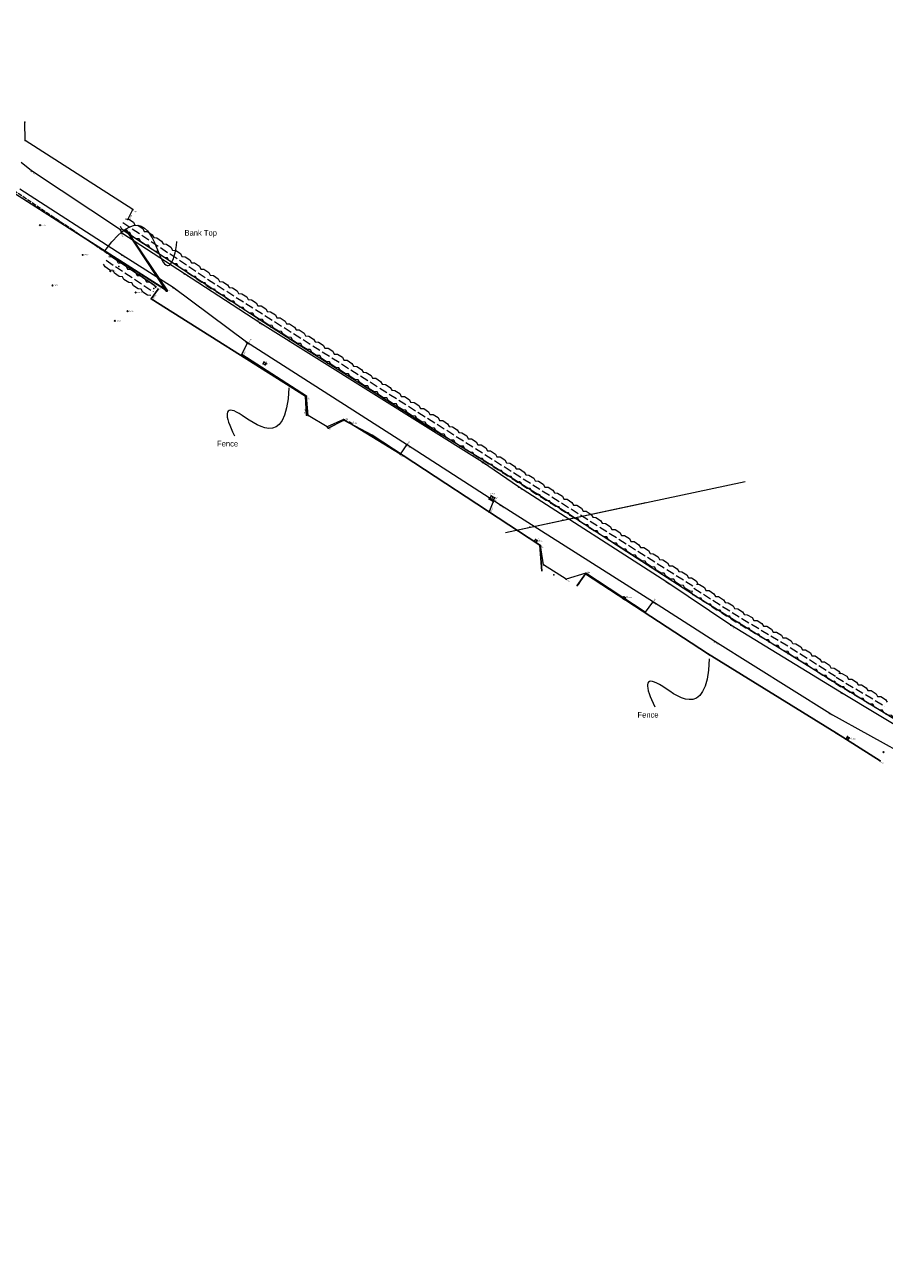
# Model space of a CAD drawing. Header units: metres. Extents: x 652329 to 653573, y 802017 to 802542.
# Tile 11 of 15: x 652737 to 652889, y 802209 to 802429. Entities that reach past the tile are written whole.
import ezdxf

# ---------------------------------------------------------------- set-up
doc = ezdxf.new("R2010")
doc.units = ezdxf.units.M
doc.header["$MEASUREMENT"] = 0
for name, pattern in [('Center line', [100, 100, 0]), ('Dashed 3-1', [2, 1.5, -0.5]), ('Dashed 4-1', [2, 1.6, -0.4]), ('Edge of Bush', [3.846153, -1.282051, -1.282051, 0, -1.282051]), ('Power line', [100, 100, 0])]:
    doc.linetypes.add(name, pattern=pattern)
for name, color, linetype, lineweight, true_color in [('Bank Top', 7, 'Continuous', 0, 0xc7c074), ('Bank Top_Text', 7, 'Continuous', 0, 0xc7c074), ('Electricity Pole', 1, 'Continuous', 0, 0xff0000), ('Electricity Pole_Text', 1, 'Continuous', 0, 0xff0000), ('Fence', 2, 'Continuous', 0, 0xffff00), ('Fence_Text', 2, 'Continuous', 0, 0xffff00), ('Gully', 7, 'Continuous', 0, 0x178bca), ('Gully_Text', 7, 'Continuous', 0, 0x1781ca), ('Hedge', 3, 'Continuous', 0, 0x00ff00), ('Inspection Cover', 7, 'Continuous', 0, 0xffffff), ('Inspection Cover_Text', 7, 'Continuous', 0, 0xffffff), ('Overhead Electricity Line', 1, 'Continuous', 0, 0xff0000), ('Points', 7, 'Continuous', 0, 0xffffff), ('Post', 7, 'Continuous', 0, 0xffffff), ('Road Edge', 7, 'Continuous', 0, 0xff80c0), ('Road Edge_Text', 7, 'Continuous', 0, 0xff80c0), ('Spot Level', 7, 'Continuous', 0, 0xffffff), ('Spot Level_Text', 7, 'Continuous', 0, 0xffffff), ('Text', 7, 'Continuous', 0, 0xffffff), ('Vegetation Line', 7, 'Continuous', 0, 0x85c929)]:
    doc.layers.add(name, color=color, linetype=linetype, lineweight=lineweight, true_color=true_color)
doc.styles.add('0.3mm', font='micross.ttf', dxfattribs={"height": 0.3})
doc.linetypes.add('FENCELINE1', pattern='A,0.25,-0.1,[133,ltypeshp.shx,S=0.1,R=0,X=-0.1,Y=0],-0.1,1', length=1.45)
doc.linetypes.add('ZIGZAG', pattern='A,0.0001,-0.2,[131,ltypeshp.shx,S=0.2,R=0,X=-0.2,Y=0],-0.4,[131,ltypeshp.shx,S=0.2,R=180,X=0.2,Y=0],-0.2', length=0.8001)

# ---------------------------------------------------------------- blocks, each defined once
blk = doc.blocks.new('Point')
blk.add_point((0, 0))
blk = doc.blocks.new('Post-Single circle')
at = {"color": 0}
blk.add_circle((0, 0), 1, dxfattribs=at)
blk = doc.blocks.new('Electricity Pole-Cross circle')
at = {"color": 0}
for p, q in [((-1, 0), (1, 0)), ((0, -1), (0, 1))]:
    blk.add_line(p, q, dxfattribs=at)
blk.add_circle((0, 0), 0.9, dxfattribs=at)
blk = doc.blocks.new('Spot Level-Dia cross')
at = {"color": 0}
for p, q in [((-1, 1), (1, -1)), ((-1, -1), (1, 1))]:
    blk.add_line(p, q, dxfattribs=at)

msp = doc.modelspace()

# ---------------------------------------------------------------- linework, layer by layer
at = {"color": 7, "lineweight": 5, "ltscale": 0.5}
for points in [[(652751.05, 802388.67), (652757.92, 802397.87), (652761.16, 802382.91), (652763.25, 802386.2), (652763.77, 802390.23)], [(652783.56, 802364.35), (652783.08, 802352.88), (652771.96, 802363.4), (652772.1, 802359.51), (652773.94, 802355.88)], [(652857.93, 802316.38), (652857.44, 802304.91), (652846.33, 802315.43), (652846.46, 802311.54), (652848.31, 802307.91)]]:
    msp.add_open_spline(points, degree=3, dxfattribs=at)
at = {"layer": 'Bank Top', "linetype": 'Dashed 4-1', "ltscale": 0.5}
msp.add_lwpolyline([(652759.79, 802382.47), (652745.46, 802392.16), (652735.23, 802399.05), (652725.77, 802404.33), (652707.71, 802414.91), (652705.19, 802415.81), (652697, 802413.67)], dxfattribs=at)
at = {"layer": 'Fence', "linetype": 'FENCELINE1'}
for points, elevation in [([(652755.06, 802394.12), (652755.98, 802395.93), (652736.91, 802408.13), (652736.88, 802411.37)], 106.96), ([(652760.46, 802381.79), (652759.23, 802380.1), (652786.52, 802362.86), (652786.67, 802359.53)], 107.03), ([(652790.5, 802357.23), (652793.29, 802358.6), (652798.29, 802355.96), (652827.95, 802336.53), (652828.32, 802331.91)], 107.93), ([(652834.58, 802329.39), (652836.01, 802331.46), (652857.6, 802317.35), (652880.43, 802303.25), (652888.13, 802298.37)], 108.33)]:
    msp.add_lwpolyline(points, dxfattribs=dict(at, elevation=elevation))
at = {"layer": 'Fence', "linetype": 'Continuous', "ltscale": 0.5}
for points in [[(652755.06, 802394.12, 106.96), (652755.98, 802395.93, 106.96), (652736.91, 802408.13, 106.67), (652736.88, 802411.37, 106.72)], [(652786.67, 802359.53, 108.01), (652786.52, 802362.86, 108.21), (652759.23, 802380.1, 106.79), (652760.46, 802381.79, 107.03)], [(652828.32, 802331.91, 107.93), (652827.95, 802336.52, 108.73), (652798.29, 802355.96, 108.37), (652793.29, 802358.6, 108.4), (652790.5, 802357.23, 107.93)], [(652888.13, 802298.37, 108.45), (652880.43, 802303.25, 108.43), (652857.6, 802317.35, 108.62), (652836.01, 802331.46, 108.74), (652834.58, 802329.39, 108.33)]]:
    msp.add_polyline3d(points, dxfattribs=at)
at = {"layer": 'Gully', "linetype": 'Continuous'}
for points in [[(652779.39, 802368.44, 107.93), (652779.02, 802368.62, 107.92), (652779.14, 802368.88, 107.93), (652779.52, 802368.7, 107.94), (652779.39, 802368.44, 107.93)], [(652794.6, 802358.11, 108.44), (652794.3, 802358.26, 108.43), (652794.25, 802358.16, 108.87), (652794.55, 802358.01, 108.88), (652794.6, 802358.11, 108.44)], [(652827.5, 802337.26, 108.72), (652827.19, 802337.5, 108.75), (652827.02, 802337.28, 108.74), (652827.32, 802337.03, 108.71), (652827.5, 802337.26, 108.72)], [(652843.1, 802327.18, 108.75), (652842.81, 802327.38, 108.76), (652842.62, 802327.1, 108.73), (652842.91, 802326.9, 108.72), (652843.1, 802327.18, 108.75)], [(652882.39, 802302.63, 108.59), (652882.69, 802302.44, 108.58), (652882.56, 802302.23, 108.57), (652882.25, 802302.42, 108.58), (652882.39, 802302.63, 108.59)]]:
    msp.add_polyline3d(points, close=True, dxfattribs=at)
at = {"layer": 'Hedge', "linetype": 'Dashed 3-1'}
for p, q in [((652754.21, 802393.59), (652762.54, 802388.04)), ((652751.25, 802386.91), (652759.58, 802381.36)), ((652762.54, 802388.04), (652770.87, 802382.49)), ((652770.87, 802382.49), (652779.33, 802377.15)), ((652779.33, 802377.15), (652787.79, 802371.8)), ((652787.79, 802371.8), (652796.25, 802366.45)), ((652796.25, 802366.45), (652804.71, 802361.1)), ((652804.71, 802361.1), (652813.17, 802355.76)), ((652813.17, 802355.76), (652821.63, 802350.41)), ((652821.63, 802350.41), (652830.09, 802345.06)), ((652830.09, 802345.06), (652838.55, 802339.71)), ((652838.55, 802339.71), (652847.01, 802334.36)), ((652847.01, 802334.36), (652855.47, 802329.02)), ((652855.2, 802328.89), (652863.66, 802323.54)), ((652863.66, 802323.54), (652872.26, 802318.41)), ((652872.26, 802318.41), (652880.7, 802313.04)), ((652880.38, 802313.13), (652888.98, 802308.01))]:
    msp.add_line(p, q, dxfattribs=at)
at = {"layer": 'Hedge'}
for points in [[(652762.08, 802387.36), (652761.51, 802387.41), (652760.68, 802387.97), (652760.42, 802388.47), (652759.84, 802388.53), (652759.02, 802389.08), (652758.74, 802389.58), (652758.18, 802389.64), (652757.36, 802390.19), (652757.09, 802390.69), (652756.52, 802390.74), (652755.69, 802391.3), (652755.43, 802391.81), (652754.86, 802391.85), (652754.03, 802392.41), (652753.76, 802392.92)], [(652754.65, 802394.26), (652755.23, 802394.2), (652756.06, 802393.65), (652756.33, 802393.13), (652756.89, 802393.1), (652757.73, 802392.53), (652757.99, 802392.02), (652758.55, 802391.99), (652759.4, 802391.43), (652759.66, 802390.92), (652760.22, 802390.89), (652761.06, 802390.3), (652761.32, 802389.81), (652761.89, 802389.76), (652762.71, 802389.21), (652762.98, 802388.71)], [(652762.98, 802388.71), (652763.56, 802388.65), (652764.39, 802388.1), (652764.66, 802387.59), (652765.22, 802387.55), (652766.06, 802386.98), (652766.32, 802386.47), (652766.88, 802386.44), (652767.73, 802385.88), (652767.99, 802385.37), (652768.55, 802385.34), (652769.39, 802384.75), (652769.65, 802384.26), (652770.22, 802384.21), (652771.04, 802383.66), (652771.31, 802383.16)], [(652759.13, 802380.68), (652758.56, 802380.73), (652757.73, 802381.29), (652757.46, 802381.79), (652756.89, 802381.85), (652756.07, 802382.4), (652755.79, 802382.9), (652755.23, 802382.96), (652754.4, 802383.51), (652754.13, 802384.01), (652753.56, 802384.06), (652752.74, 802384.62), (652752.47, 802385.13), (652751.91, 802385.18), (652751.07, 802385.73), (652750.8, 802386.24)], [(652751.7, 802387.58), (652752.27, 802387.52), (652753.1, 802386.97), (652753.37, 802386.46), (652753.94, 802386.42), (652754.78, 802385.85), (652755.03, 802385.34), (652755.59, 802385.31), (652756.44, 802384.75), (652756.71, 802384.24), (652757.27, 802384.21), (652758.11, 802383.62), (652758.37, 802383.13), (652758.93, 802383.08), (652759.76, 802382.53), (652760.03, 802382.03)], [(652770.41, 802381.81), (652769.84, 802381.86), (652769.01, 802382.42), (652768.75, 802382.93), (652768.17, 802382.98), (652767.35, 802383.53), (652767.07, 802384.03), (652766.51, 802384.09), (652765.69, 802384.64), (652765.42, 802385.14), (652764.85, 802385.2), (652764.02, 802385.75), (652763.76, 802386.26), (652763.19, 802386.31), (652762.36, 802386.86), (652762.09, 802387.37)], [(652771.3, 802383.18), (652771.87, 802383.13), (652772.72, 802382.6), (652773, 802382.09), (652773.57, 802382.07), (652774.42, 802381.52), (652774.68, 802381.01), (652775.24, 802381), (652776.11, 802380.46), (652776.39, 802379.95), (652776.95, 802379.94), (652777.8, 802379.37), (652778.07, 802378.88), (652778.64, 802378.85), (652779.48, 802378.32), (652779.76, 802377.82)], [(652778.89, 802376.46), (652778.32, 802376.5), (652777.47, 802377.03), (652777.2, 802377.53), (652776.62, 802377.57), (652775.79, 802378.1), (652775.5, 802378.59), (652774.94, 802378.64), (652774.1, 802379.17), (652773.82, 802379.67), (652773.25, 802379.71), (652772.41, 802380.24), (652772.13, 802380.74), (652771.56, 802380.78), (652770.72, 802381.31), (652770.44, 802381.81)], [(652779.76, 802377.83), (652780.33, 802377.78), (652781.18, 802377.25), (652781.46, 802376.74), (652782.03, 802376.72), (652782.88, 802376.17), (652783.14, 802375.67), (652783.7, 802375.65), (652784.57, 802375.11), (652784.85, 802374.61), (652785.41, 802374.59), (652786.26, 802374.02), (652786.53, 802373.54), (652787.1, 802373.5), (652787.94, 802372.97), (652788.22, 802372.48)], [(652787.35, 802371.11), (652786.78, 802371.15), (652785.93, 802371.68), (652785.66, 802372.18), (652785.08, 802372.22), (652784.25, 802372.75), (652783.96, 802373.25), (652783.4, 802373.29), (652782.56, 802373.82), (652782.28, 802374.32), (652781.71, 802374.36), (652780.87, 802374.89), (652780.59, 802375.39), (652780.02, 802375.43), (652779.18, 802375.96), (652778.9, 802376.46)], [(652795.81, 802365.76), (652795.24, 802365.8), (652794.39, 802366.33), (652794.12, 802366.83), (652793.54, 802366.87), (652792.71, 802367.4), (652792.42, 802367.9), (652791.86, 802367.94), (652791.02, 802368.47), (652790.74, 802368.97), (652790.17, 802369.01), (652789.33, 802369.55), (652789.05, 802370.05), (652788.48, 802370.08), (652787.64, 802370.61), (652787.36, 802371.12)], [(652788.22, 802372.48), (652788.79, 802372.43), (652789.64, 802371.9), (652789.92, 802371.39), (652790.49, 802371.38), (652791.34, 802370.82), (652791.6, 802370.32), (652792.17, 802370.31), (652793.03, 802369.76), (652793.31, 802369.26), (652793.87, 802369.24), (652794.72, 802368.67), (652794.99, 802368.19), (652795.56, 802368.15), (652796.4, 802367.62), (652796.68, 802367.13)], [(652796.68, 802367.13), (652797.25, 802367.08), (652798.1, 802366.55), (652798.38, 802366.05), (652798.95, 802366.03), (652799.8, 802365.47), (652800.06, 802364.97), (652800.63, 802364.96), (652801.49, 802364.42), (652801.77, 802363.91), (652802.33, 802363.89), (652803.18, 802363.32), (652803.45, 802362.84), (652804.02, 802362.81), (652804.86, 802362.28), (652805.14, 802361.78)], [(652804.27, 802360.41), (652803.7, 802360.45), (652802.85, 802360.99), (652802.58, 802361.49), (652802.01, 802361.53), (652801.17, 802362.06), (652800.88, 802362.55), (652800.32, 802362.59), (652799.48, 802363.12), (652799.2, 802363.63), (652798.63, 802363.66), (652797.79, 802364.2), (652797.51, 802364.7), (652796.94, 802364.73), (652796.1, 802365.27), (652795.82, 802365.77)], [(652812.73, 802355.06), (652812.16, 802355.1), (652811.32, 802355.64), (652811.04, 802356.14), (652810.47, 802356.18), (652809.63, 802356.71), (652809.34, 802357.2), (652808.78, 802357.25), (652807.94, 802357.78), (652807.66, 802358.28), (652807.09, 802358.31), (652806.25, 802358.85), (652805.97, 802359.35), (652805.4, 802359.38), (652804.56, 802359.92), (652804.28, 802360.42)], [(652805.14, 802361.79), (652805.71, 802361.74), (652806.56, 802361.2), (652806.84, 802360.7), (652807.41, 802360.68), (652808.26, 802360.13), (652808.52, 802359.62), (652809.09, 802359.61), (652809.95, 802359.07), (652810.23, 802358.56), (652810.79, 802358.55), (652811.64, 802357.97), (652811.91, 802357.49), (652812.48, 802357.46), (652813.32, 802356.93), (652813.6, 802356.43)], [(652813.6, 802356.44), (652814.17, 802356.39), (652815.02, 802355.86), (652815.3, 802355.35), (652815.87, 802355.33), (652816.72, 802354.78), (652816.99, 802354.27), (652817.55, 802354.26), (652818.41, 802353.72), (652818.69, 802353.22), (652819.25, 802353.2), (652820.1, 802352.63), (652820.37, 802352.14), (652820.94, 802352.11), (652821.78, 802351.58), (652822.06, 802351.09)], [(652821.19, 802349.72), (652820.62, 802349.76), (652819.78, 802350.29), (652819.5, 802350.79), (652818.93, 802350.83), (652818.09, 802351.36), (652817.8, 802351.86), (652817.24, 802351.9), (652816.4, 802352.43), (652816.12, 802352.93), (652815.55, 802352.97), (652814.71, 802353.5), (652814.43, 802354), (652813.86, 802354.04), (652813.02, 802354.57), (652812.74, 802355.07)], [(652829.65, 802344.37), (652829.08, 802344.41), (652828.24, 802344.94), (652827.96, 802345.44), (652827.39, 802345.48), (652826.55, 802346.01), (652826.26, 802346.51), (652825.7, 802346.55), (652824.86, 802347.08), (652824.58, 802347.58), (652824.01, 802347.62), (652823.17, 802348.16), (652822.89, 802348.66), (652822.32, 802348.69), (652821.48, 802349.22), (652821.2, 802349.72)], [(652822.06, 802351.09), (652822.63, 802351.04), (652823.48, 802350.51), (652823.76, 802350), (652824.33, 802349.99), (652825.18, 802349.43), (652825.45, 802348.93), (652826.01, 802348.92), (652826.87, 802348.37), (652827.15, 802347.87), (652827.71, 802347.85), (652828.56, 802347.28), (652828.84, 802346.8), (652829.4, 802346.76), (652830.24, 802346.23), (652830.52, 802345.74)], [(652830.52, 802345.74), (652831.09, 802345.69), (652831.94, 802345.16), (652832.22, 802344.66), (652832.79, 802344.64), (652833.64, 802344.08), (652833.91, 802343.58), (652834.47, 802343.57), (652835.33, 802343.03), (652835.61, 802342.52), (652836.17, 802342.5), (652837.02, 802341.93), (652837.3, 802341.45), (652837.86, 802341.42), (652838.7, 802340.88), (652838.98, 802340.39)], [(652838.11, 802339.02), (652837.54, 802339.06), (652836.7, 802339.59), (652836.42, 802340.1), (652835.85, 802340.14), (652835.01, 802340.67), (652834.72, 802341.16), (652834.16, 802341.2), (652833.32, 802341.73), (652833.04, 802342.23), (652832.47, 802342.27), (652831.63, 802342.81), (652831.35, 802343.31), (652830.78, 802343.34), (652829.94, 802343.87), (652829.66, 802344.38)], [(652838.98, 802340.4), (652839.55, 802340.35), (652840.4, 802339.81), (652840.68, 802339.31), (652841.25, 802339.29), (652842.1, 802338.74), (652842.37, 802338.23), (652842.93, 802338.22), (652843.79, 802337.68), (652844.07, 802337.17), (652844.63, 802337.16), (652845.48, 802336.58), (652845.76, 802336.1), (652846.32, 802336.07), (652847.16, 802335.54), (652847.44, 802335.04)], [(652846.57, 802333.67), (652846, 802333.71), (652845.16, 802334.25), (652844.88, 802334.75), (652844.31, 802334.79), (652843.47, 802335.32), (652843.18, 802335.81), (652842.62, 802335.85), (652841.78, 802336.39), (652841.5, 802336.89), (652840.93, 802336.92), (652840.09, 802337.46), (652839.81, 802337.96), (652839.25, 802337.99), (652838.4, 802338.53), (652838.12, 802339.03)], [(652855.03, 802328.33), (652854.46, 802328.37), (652853.62, 802328.9), (652853.34, 802329.4), (652852.77, 802329.44), (652851.93, 802329.97), (652851.64, 802330.47), (652851.08, 802330.51), (652850.24, 802331.04), (652849.96, 802331.54), (652849.39, 802331.58), (652848.55, 802332.11), (652848.27, 802332.61), (652847.71, 802332.65), (652846.86, 802333.18), (652846.58, 802333.68)], [(652847.44, 802335.05), (652848.02, 802335), (652848.86, 802334.47), (652849.14, 802333.96), (652849.71, 802333.94), (652850.56, 802333.39), (652850.83, 802332.88), (652851.39, 802332.87), (652852.25, 802332.33), (652852.53, 802331.83), (652853.09, 802331.81), (652853.94, 802331.24), (652854.22, 802330.75), (652854.78, 802330.72), (652855.62, 802330.19), (652855.9, 802329.69)], [(652855.64, 802329.58), (652856.21, 802329.53), (652857.05, 802328.99), (652857.34, 802328.49), (652857.9, 802328.47), (652858.75, 802327.92), (652859.02, 802327.41), (652859.58, 802327.4), (652860.44, 802326.86), (652860.73, 802326.35), (652861.29, 802326.33), (652862.14, 802325.76), (652862.41, 802325.28), (652862.97, 802325.25), (652863.81, 802324.72), (652864.09, 802324.22)], [(652863.23, 802322.85), (652862.65, 802322.89), (652861.81, 802323.43), (652861.54, 802323.93), (652860.96, 802323.97), (652860.13, 802324.5), (652859.84, 802324.99), (652859.27, 802325.03), (652858.44, 802325.56), (652858.16, 802326.07), (652857.58, 802326.1), (652856.75, 802326.64), (652856.47, 802327.14), (652855.9, 802327.17), (652855.05, 802327.71), (652854.77, 802328.21)], [(652871.84, 802317.71), (652871.26, 802317.73), (652870.41, 802318.25), (652870.12, 802318.74), (652869.54, 802318.77), (652868.69, 802319.27), (652868.39, 802319.76), (652867.83, 802319.79), (652866.98, 802320.3), (652866.69, 802320.79), (652866.11, 802320.82), (652865.26, 802321.33), (652864.97, 802321.82), (652864.4, 802321.84), (652863.54, 802322.35), (652863.25, 802322.85)], [(652864.08, 802324.24), (652864.65, 802324.2), (652865.51, 802323.69), (652865.81, 802323.19), (652866.37, 802323.19), (652867.24, 802322.66), (652867.52, 802322.16), (652868.08, 802322.16), (652868.95, 802321.64), (652869.25, 802321.14), (652869.81, 802321.14), (652870.67, 802320.59), (652870.96, 802320.11), (652871.52, 802320.1), (652872.38, 802319.59), (652872.67, 802319.1)], [(652872.69, 802319.09), (652873.26, 802319.04), (652874.11, 802318.51), (652874.39, 802318), (652874.95, 802317.98), (652875.8, 802317.43), (652876.07, 802316.92), (652876.63, 802316.91), (652877.49, 802316.36), (652877.77, 802315.86), (652878.33, 802315.84), (652879.18, 802315.27), (652879.45, 802314.78), (652880.02, 802314.75), (652880.86, 802314.22), (652881.13, 802313.72)], [(652880.27, 802312.35), (652879.69, 802312.39), (652878.85, 802312.93), (652878.58, 802313.43), (652878, 802313.47), (652877.17, 802314), (652876.88, 802314.5), (652876.32, 802314.54), (652875.48, 802315.08), (652875.2, 802315.58), (652874.63, 802315.62), (652873.79, 802316.15), (652873.51, 802316.65), (652872.95, 802316.69), (652872.1, 802317.22), (652871.82, 802317.73)], [(652888.58, 802307.33), (652888, 802307.36), (652887.15, 802307.87), (652886.86, 802308.37), (652886.28, 802308.39), (652885.44, 802308.9), (652885.13, 802309.39), (652884.57, 802309.42), (652883.72, 802309.93), (652883.43, 802310.42), (652882.85, 802310.44), (652882, 802310.96), (652881.71, 802311.45), (652881.14, 802311.47), (652880.28, 802311.98), (652879.99, 802312.48)], [(652880.82, 802313.86), (652881.39, 802313.83), (652882.25, 802313.32), (652882.55, 802312.82), (652883.11, 802312.82), (652883.98, 802312.28), (652884.26, 802311.78), (652884.82, 802311.79), (652885.69, 802311.27), (652885.99, 802310.77), (652886.55, 802310.77), (652887.42, 802310.22), (652887.7, 802309.74), (652888.27, 802309.72), (652889.12, 802309.21), (652889.41, 802308.72)], [(652897.06, 802302.26), (652896.49, 802302.29), (652895.63, 802302.8), (652895.34, 802303.3), (652894.77, 802303.32), (652893.92, 802303.83), (652893.62, 802304.32), (652893.05, 802304.35), (652892.2, 802304.86), (652891.91, 802305.35), (652891.34, 802305.37), (652890.49, 802305.89), (652890.19, 802306.38), (652889.63, 802306.4), (652888.77, 802306.91), (652888.47, 802307.41)]]:
    msp.add_lwpolyline(points, dxfattribs=at)
at = {"layer": 'Inspection Cover', "linetype": 'Continuous'}
msp.add_polyline3d([(652819.97, 802344.86, 108.8), (652819.32, 802345.23, 108.81), (652819, 802344.66, 108.79), (652819.65, 802344.3, 108.78), (652819.97, 802344.86, 108.8)], close=True, dxfattribs=at)
at = {"layer": 'Overhead Electricity Line', "linetype": 'Power line', "ltscale": 0.5}
msp.add_line((652821.9, 802338.75, 108.66), (652846.68, 802344.04, 109.07), dxfattribs=at)
at = {"layer": 'Overhead Electricity Line', "linetype": 'ZIGZAG'}
for points, elevation in [([(652754.86, 802392.23), (652762.1, 802381.5), (652727.39, 802403.57), (652706.34, 802415.56), (652685.13, 802428.59)], 107.18), ([(652821.9, 802338.75), (652864.28, 802347.79)], 108.66)]:
    msp.add_lwpolyline(points, dxfattribs=dict(at, elevation=elevation))
at = {"layer": 'Overhead Electricity Line', "linetype": 'Power line', "ltscale": 0.5}
msp.add_polyline3d([(652754.81, 802392.18, 107.29), (652761.75, 802381.63, 107.17), (652727.37, 802403.58, 106.39), (652706.38, 802415.53, 105.67), (652686.08, 802428.02, 104.99)], dxfattribs=at)
at = {"layer": 'Road Edge', "linetype": 'Center line'}
for points in [[(652899.18, 802299.65, 109.07), (652881.29, 802310.36, 108.78), (652861.75, 802322.34, 108.77), (652850.43, 802329.98, 108.87), (652824.18, 802346.81, 108.8), (652817.81, 802351.2, 108.7), (652778.44, 802375.86, 107.85), (652765.12, 802384.52, 107.26), (652754.02, 802391.71, 107.04), (652753.79, 802392.31, 107.04), (652738.06, 802402.73, 106.73), (652736.21, 802404.19, 106.7)], [(653039.76, 802209.45, 109.74), (653029.03, 802216.4, 109.48), (653011.97, 802226.72, 109.02), (652998.22, 802235.28, 108.93), (652992.15, 802239.04, 108.82), (652974.64, 802249.49, 109.15), (652960.3, 802258.67, 109.11), (652953.53, 802262.67, 109.19), (652945.94, 802267.09, 109.22), (652940.04, 802270.84, 109.35), (652916.91, 802285.21, 109.73), (652911.58, 802288.8, 109.51), (652879.26, 802306.75, 108.76), (652858.89, 802319.45, 108.8), (652848.03, 802326.42, 108.85), (652821.02, 802343.57, 108.76), (652804.36, 802354.3, 108.63), (652776.04, 802372.44, 107.85), (652763.08, 802382.08, 107.25), (652754.06, 802387.84, 107.03), (652735.95, 802399.48, 106.75)], [(652804.42, 802354.33, 108.64), (652803.23, 802352.62, 108.55), (652793.22, 802358.75, 108.42), (652790.33, 802357.45, 107.95), (652786.96, 802359.44, 108), (652786.67, 802362.87, 108.27), (652775.25, 802370.27, 107.81), (652776.16, 802372.17, 107.85)], [(652847.86, 802326.42, 108.84), (652846.61, 802324.67, 108.73), (652836.07, 802331.57, 108.73), (652832.64, 802330.51, 108.33), (652828.6, 802333.05, 108.43), (652828.07, 802336.45, 108.71), (652818.99, 802342.33, 108.61), (652819.71, 802344.12, 108.75)]]:
    msp.add_polyline3d(points, dxfattribs=at)
at = {"layer": 'Vegetation Line', "linetype": 'ZIGZAG', "ltscale": 0.5}
for points, elevation in [([(652754.62, 802392.01), (652778.32, 802376.5), (652785.38, 802371.93)], 106.96), ([(652785.37, 802371.94), (652807.62, 802357.94), (652818.97, 802350.95), (652832.1, 802342.69), (652841.51, 802336.58), (652855.98, 802327.26), (652880.65, 802311.9), (652895.17, 802303.03), (652908.88, 802295.13), (652918.16, 802290.32), (652926.34, 802285.36), (652932.33, 802281.02), (652944.25, 802273.53), (652955.55, 802266.66), (652962.11, 802261.77), (652966.95, 802260.16), (652977.69, 802252.91), (652993.74, 802242.94), (653001.53, 802238.7), (653008.48, 802234.43)], 108.09)]:
    msp.add_lwpolyline(points, dxfattribs=dict(at, elevation=elevation))
at = {"layer": 'Vegetation Line', "linetype": 'Edge of Bush'}
msp.add_polyline3d([(653008.48, 802234.43, 108.97), (653001.15, 802238.94, 108.84), (652993.74, 802242.94, 108.84), (652976.14, 802253.87, 109.21), (652966.93, 802260.08, 109), (652962, 802261.81, 108.99), (652955.42, 802266.76, 108.98), (652947.2, 802271.67, 109.03), (652932.45, 802280.94, 109.33), (652926.36, 802285.23, 109.61), (652918.23, 802290.29, 109.78), (652913.51, 802292.53, 109.49), (652899.38, 802300.46, 109.22), (652881.93, 802311.11, 108.69), (652862.17, 802323.32, 108.71), (652850.83, 802330.54, 108.83), (652824.35, 802347.72, 108.72), (652813.85, 802354.01, 108.63), (652778.18, 802376.46, 107.95), (652765.43, 802385.07, 107.13), (652754.53, 802392.06, 106.96)], dxfattribs=at)

# ---------------------------------------------------------------- block references
at = {"layer": 'Bank Top_Text', "linetype": 'Continuous'}
for p in [(652753.58, 802386.69, 106.97), (652760.06, 802382.29, 107.04)]:
    msp.add_blockref('Point', p, dxfattribs=at)
at = {"layer": 'Electricity Pole', "color": 7, "linetype": 'Continuous', "lineweight": -3, "true_color": 0xffffff, "xscale": 0.1500000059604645, "yscale": 0.1500000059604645}
for p in [(652754.71, 802392.23, 107.18), (652761.95, 802381.5, 107.13)]:
    msp.add_blockref('Electricity Pole-Cross circle', p, dxfattribs=at)
at = {"layer": 'Electricity Pole', "linetype": 'Continuous'}
for p in [(652754.71, 802392.23, 107.18), (652761.95, 802381.5, 107.13)]:
    msp.add_blockref('Point', p, dxfattribs=at)
at = {"layer": 'Fence_Text', "linetype": 'Continuous'}
for p in [(652736.88, 802411.37, 106.72), (652736.91, 802408.13, 106.67), (652755.98, 802395.93, 106.96), (652755.06, 802394.12, 106.96), (652759.23, 802380.1, 106.79), (652760.46, 802381.79, 107.03), (652786.52, 802362.86, 108.21), (652786.67, 802359.53, 108.01), (652793.29, 802358.6, 108.4), (652790.5, 802357.23, 107.93), (652798.29, 802355.96, 108.37), (652827.95, 802336.52, 108.73), (652836.01, 802331.46, 108.74), (652830.45, 802331.28, 108.3), (652834.58, 802329.39, 108.33), (652857.6, 802317.35, 108.62), (652880.43, 802303.25, 108.43), (652888.13, 802298.37, 108.45)]:
    msp.add_blockref('Point', p, dxfattribs=at)
at = {"layer": 'Gully_Text', "linetype": 'Continuous'}
for p in [(652779.18, 802368.86, 107.93), (652779.02, 802368.62, 107.92), (652779.39, 802368.44, 107.93), (652794.3, 802358.26, 108.43), (652794.6, 802358.11, 108.44), (652794.73, 802357.92, 108.88), (652827.08, 802337.23, 108.73), (652827.19, 802337.5, 108.75), (652827.5, 802337.26, 108.72), (652842.59, 802327.12, 108.74), (652842.81, 802327.38, 108.76), (652843.1, 802327.18, 108.75), (652882.39, 802302.63, 108.59), (652882.57, 802302.22, 108.57), (652882.69, 802302.44, 108.58)]:
    msp.add_blockref('Point', p, dxfattribs=at)
at = {"layer": 'Hedge', "linetype": 'Continuous'}
for p in [(652753.46, 802385.82, 106.78), (652759.67, 802381.93, 106.93)]:
    msp.add_blockref('Point', p, dxfattribs=at)
at = {"layer": 'Inspection Cover_Text', "linetype": 'Continuous'}
for p in [(652818.97, 802344.68, 108.79), (652819.32, 802345.23, 108.81), (652819.97, 802344.86, 108.8)]:
    msp.add_blockref('Point', p, dxfattribs=at)
at = {"layer": 'Overhead Electricity Line', "linetype": 'Continuous'}
for p in [(652754.81, 802392.18, 107.29), (652761.75, 802381.63, 107.17), (652832.03, 802340.92, 108.78), (652826.18, 802339.67, 108.66)]:
    msp.add_blockref('Point', p, dxfattribs=at)
at = {"layer": 'Points', "linetype": 'Continuous'}
for p in [(652779.14, 802368.88, 107.93), (652779.52, 802368.7, 107.94), (652794.25, 802358.16, 108.87), (652794.55, 802358.01, 108.88), (652819, 802344.66, 108.79), (652819.65, 802344.3, 108.78), (652827.02, 802337.28, 108.74), (652827.32, 802337.03, 108.71), (652842.62, 802327.1, 108.73), (652842.91, 802326.9, 108.72), (652882.25, 802302.42, 108.58), (652882.56, 802302.23, 108.57)]:
    msp.add_blockref('Point', p, dxfattribs=at)
at = {"layer": 'Post', "linetype": 'Continuous', "lineweight": -3, "xscale": 0.1000000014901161, "yscale": 0.1000000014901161}
msp.add_blockref('Post-Single circle', (652888.74, 802299.89, 108.74), dxfattribs=at)
at = {"layer": 'Post', "linetype": 'Continuous'}
msp.add_blockref('Point', (652888.74, 802299.89, 108.74), dxfattribs=at)
at = {"layer": 'Road Edge_Text', "linetype": 'Continuous'}
for p in [(652738.06, 802402.73, 106.73), (652753.79, 802392.31, 107.04), (652754.02, 802391.71, 107.04), (652754.06, 802387.84, 107.03), (652765.12, 802384.52, 107.26), (652763.08, 802382.08, 107.25), (652778.44, 802375.86, 107.85), (652776.04, 802372.44, 107.85), (652776.16, 802372.17, 107.85), (652775.25, 802370.27, 107.81), (652786.67, 802362.87, 108.27), (652786.96, 802359.44, 108), (652793.22, 802358.75, 108.42), (652790.33, 802357.45, 107.95), (652804.36, 802354.3, 108.63), (652804.42, 802354.33, 108.64), (652803.23, 802352.62, 108.55), (652817.81, 802351.2, 108.7), (652824.18, 802346.81, 108.8), (652819.71, 802344.12, 108.75), (652821.02, 802343.57, 108.76), (652818.99, 802342.33, 108.61), (652828.07, 802336.45, 108.71), (652828.6, 802333.05, 108.43), (652836.07, 802331.57, 108.73), (652832.64, 802330.51, 108.33), (652850.43, 802329.98, 108.87), (652847.86, 802326.42, 108.84), (652848.03, 802326.42, 108.85), (652846.61, 802324.67, 108.73), (652861.75, 802322.34, 108.77), (652858.89, 802319.45, 108.8), (652881.29, 802310.36, 108.78), (652879.26, 802306.75, 108.76)]:
    msp.add_blockref('Point', p, dxfattribs=at)
at = {"layer": 'Spot Level', "color": 18, "linetype": 'Continuous', "lineweight": -3, "true_color": 0x000000, "xscale": 0.1000000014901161, "yscale": 0.1000000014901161}
for p in [(652739.56, 802393.12, 105.11), (652747.08, 802387.86, 105.2), (652751.98, 802385, 105.29), (652741.75, 802382.49, 104.79), (652756.46, 802381.21, 105.47), (652755.01, 802377.94, 105.32), (652752.78, 802376.21, 105.16)]:
    msp.add_blockref('Spot Level-Dia cross', p, dxfattribs=at)
at = {"layer": 'Spot Level', "linetype": 'Continuous'}
for p in [(652739.56, 802393.12, 105.11), (652747.08, 802387.86, 105.2), (652751.98, 802385, 105.29), (652741.75, 802382.49, 104.79), (652756.46, 802381.21, 105.47), (652755.01, 802377.94, 105.32), (652752.78, 802376.21, 105.16)]:
    msp.add_blockref('Point', p, dxfattribs=at)
at = {"layer": 'Text', "linetype": 'Continuous'}
msp.add_blockref('Point', (652819.58, 802344.89, 108.8), dxfattribs=at)
at = {"layer": 'Vegetation Line', "linetype": 'Continuous'}
for p in [(652754.53, 802392.06, 106.96), (652765.43, 802385.07, 107.13), (652778.18, 802376.46, 107.95), (652813.85, 802354.01, 108.63), (652824.35, 802347.72, 108.72), (652850.83, 802330.54, 108.83), (652862.17, 802323.32, 108.71), (652881.93, 802311.11, 108.69)]:
    msp.add_blockref('Point', p, dxfattribs=at)

# ---------------------------------------------------------------- texts
at = {"style": '0.3mm'}
msp.add_text('Eircom', height=0.18, dxfattribs=at).set_placement((652819.18, 802345.53, 108.8))
at = {"color": 7, "lineweight": 5, "char_height": 1, "attachment_point": 1}
for s, insert in [('Bank Top', (652765.11, 802392.28)), ('Fence', (652770.87, 802354.97)), ('Fence', (652845.23, 802307))]:
    msp.add_mtext_dynamic_manual_height_columns(s, width=16.0828, gutter_width=1, heights=[0], dxfattribs=dict(at, insert=insert))
at = {"layer": 'Bank Top_Text', "style": '0.3mm'}
for s, rotation, p in [('106.972', 326.0518, (652753.36, 802386.63, 106.97)), ('107.040', 325.7927, (652759.83, 802382.23, 107.04))]:
    msp.add_text(s, height=0.18, rotation=rotation, dxfattribs=at).set_placement(p)
at = {"layer": 'Electricity Pole_Text', "style": '0.3mm'}
for p in [(652754.86, 802392.14, 107.18), (652762.1, 802381.41, 107.13)]:
    msp.add_text('EP', height=0.18, dxfattribs=at).set_placement(p)
at = {"layer": 'Fence_Text', "style": '0.3mm'}
for s, rotation, p in [('106.963', 327.3882, (652755.75, 802395.86, 106.96)), ('106.957', 63.3395, (652755.45, 802394.09, 106.96)), ('107.028', 53.9088, (652760.84, 802381.7, 107.03)), ('106.791', 53.9088, (652759.61, 802380.01, 106.79)), ('108.206', 327.7223, (652786.3, 802362.79, 108.21)), ('108.006', 92.5659, (652786.49, 802359.67, 108.01)), ('108.403', 386.1602, (652793.24, 802358.37, 108.4)), ('107.926', 386.1602, (652790.44, 802357, 107.93)), ('108.371', 332.156, (652798.07, 802355.87, 108.37)), ('108.728', 326.7643, (652827.72, 802336.46, 108.73)), ('108.743', 415.4866, (652836.07, 802331.24, 108.74)), ('108.328', 415.4866, (652834.65, 802329.17, 108.33)), ('108.616', 326.841, (652857.38, 802317.29, 108.62)), ('108.432', 328.2913, (652880.21, 802303.18, 108.43)), ('108.445', 327.6004, (652887.9, 802298.29, 108.45))]:
    msp.add_text(s, height=0.18, rotation=rotation, dxfattribs=at).set_placement(p)
at = {"layer": 'Gully_Text', "style": '0.3mm'}
for s, p in [('GY', (652779.33, 802368.77, 107.93)), ('107.927', (652779.33, 802368.5, 107.93)), ('GY', (652794.75, 802358.27, 108.88)), ('108.881', (652794.75, 802358, 108.88)), ('GY', (652827.58, 802337.47, -0.05)), ('108.733', (652827.58, 802337.2, -0.05)), ('GY', (652843.23, 802327.41, 108.76)), ('108.763', (652843.23, 802327.14, 108.76)), ('GY', (652882.84, 802302.35, 108.58)), ('108.575', (652882.84, 802302.08, 108.58))]:
    msp.add_text(s, height=0.18, dxfattribs=at).set_placement(p)
at = {"layer": 'Inspection Cover_Text', "style": '0.3mm'}
for s, p in [('IC', (652819.12, 802344.59, 108.79)), ('108.791', (652819.12, 802344.32, 108.79))]:
    msp.add_text(s, height=0.18, dxfattribs=at).set_placement(p)
at = {"layer": 'Road Edge_Text', "style": '0.3mm'}
for s, rotation, p in [('106.732', 321.7589, (652737.83, 802402.69, 106.73)), ('107.037', 326.4786, (652753.57, 802392.25, 107.04)), ('107.043', 290.4515, (652753.8, 802391.79, 107.04)), ('107.034', 327.2541, (652753.83, 802387.77, 107.03)), ('107.260', 327.0861, (652764.9, 802384.45, 107.26)), ('107.248', 327.4589, (652762.85, 802382.01, 107.25)), ('107.855', 326.9518, (652778.21, 802375.79, 107.85)), ('107.813', 64.3421, (652775.64, 802370.25, 107.81)), ('107.854', 323.3659, (652775.81, 802372.38, 107.85)), ('107.846', 64.3421, (652776.55, 802372.15, 107.85)), ('108.270', 327.0775, (652786.44, 802362.8, 108.27)), ('108.003', 94.9552, (652786.77, 802359.58, 108)), ('108.423', 384.3228, (652793.15, 802358.52, 108.42)), ('107.952', 329.3485, (652790.11, 802357.37, 107.95)), ('108.633', 327.3686, (652804.14, 802354.23, 108.63)), ('108.644', 414.9836, (652804.49, 802354.1, 108.64)), ('108.551', 328.523, (652803.01, 802352.55, 108.55)), ('108.705', 327.9411, (652817.59, 802351.13, 108.7)), ('108.798', 325.4399, (652823.95, 802346.75, 108.8)), ('108.750', 68.011, (652820.1, 802344.12, 108.75)), ('108.610', 68.011, (652819.38, 802342.34, 108.61)), ('108.761', 327.1878, (652820.8, 802343.5, 108.76)), ('108.711', 327.0414, (652827.84, 802336.38, 108.71)), ('108.426', 98.9725, (652828.4, 802333.17, 108.43)), ('108.729', 377.1814, (652835.98, 802331.35, 108.73)), ('108.334', 327.7046, (652832.41, 802330.43, 108.33)), ('108.871', 327.3348, (652850.21, 802329.91, 108.87)), ('108.835', 414.509, (652847.92, 802326.2, 108.84)), ('108.851', 327.5888, (652847.81, 802326.35, 108.85)), ('108.725', 326.7981, (652846.39, 802324.6, 108.73)), ('108.769', 325.9935, (652861.53, 802322.28, 108.77)), ('108.800', 327.3309, (652858.67, 802319.38, 108.8)), ('108.780', 328.4788, (652881.07, 802310.29, 108.78)), ('108.756', 328.0546, (652879.03, 802306.68, 108.76))]:
    msp.add_text(s, height=0.18, rotation=rotation, dxfattribs=at).set_placement(p)
at = {"layer": 'Spot Level_Text', "color": 7, "style": '0.3mm'}
for s, p in [('105.107', (652739.71, 802393.03, 105.11)), ('105.202', (652747.23, 802387.77, 105.2)), ('105.294', (652752.13, 802384.91, 105.29)), ('104.791', (652741.9, 802382.4, 104.79)), ('105.473', (652756.61, 802381.12, 105.47)), ('105.323', (652755.16, 802377.85, 105.32)), ('105.162', (652752.93, 802376.12, 105.16))]:
    msp.add_text(s, height=0.18, dxfattribs=at).set_placement(p)

doc.saveas('drawing.dxf')
